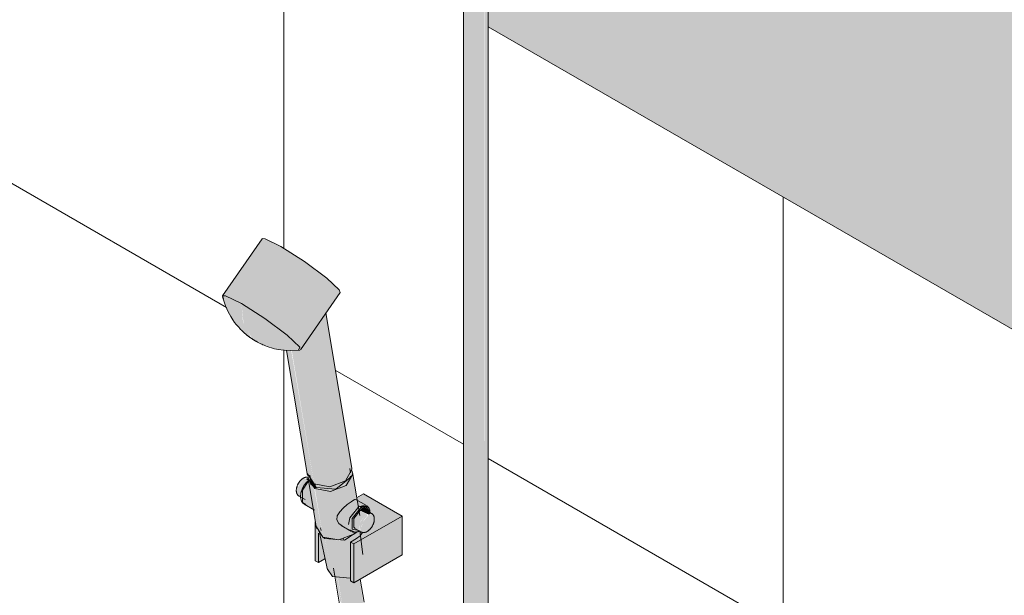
# Model space of a CAD drawing. Header units: metres. Extents: x -5.4 to 6, y -8 to 2.6.
# Tile 55 of 63: x 4.017 to 4.575, y -5.12 to -4.794. Entities that reach past the tile are written whole.
import ezdxf

# ---------------------------------------------------------------- set-up
doc = ezdxf.new("R2010")
doc.units = ezdxf.units.M
for name, color, linetype, lineweight in [('A-WALL', 7, 'Continuous', 5), ('A-WALL-PATT', 7, 'Continuous', 5), ('P-SANR-FIXT', 7, 'Continuous', 5)]:
    doc.layers.add(name, color=color, linetype=linetype, lineweight=lineweight)

# ---------------------------------------------------------------- blocks, each defined once
blk = doc.blocks.new('CHUVEIRO ELÉTRICO DE PAREDE EM PVC COM BRAÇO METÁLICO - 1967_C_Cromado CR10-2836321-ISO_BANHEIRO')
at = {"layer": 'P-SANR-FIXT', "true_color": 0xf4f4f4}
h = blk.add_hatch(color=7, dxfattribs=at)
h.paths.add_polyline_path([(5.96994, -5.5056), (5.97122, -5.50453), (5.97192, -5.50306), (5.97199, -5.50264), (5.97166, -5.41878), (5.9702, -5.41791), (5.96994, -5.41795), (5.96994, -5.50537)])
h.paths.add_polyline_path([(5.96994, -5.36109), (5.97067, -5.35855), (5.97177, -5.3562), (5.97199, -5.35341), (5.97175, -4.69583), (5.97105, -4.69681), (5.96994, -4.69764), (5.96994, -5.36081)])
h = blk.add_hatch(color=7, dxfattribs=at)
h.paths.add_polyline_path([(5.96499, -5.50679), (5.96849, -5.50625), (5.96994, -5.5056), (5.96963, -5.40969), (5.96918, -5.40446), (5.95799, -5.40971), (5.95823, -5.50379), (5.95892, -5.50477), (5.96004, -5.5056), (5.96318, -5.50665)])
h.paths.add_polyline_path([(5.96499, -5.37638), (5.96701, -5.37626), (5.96895, -5.37493), (5.9695, -5.37223), (5.96994, -5.35084), (5.9696, -4.69883), (5.96828, -4.69977), (5.96617, -4.70067), (5.9625, -4.70101), (5.95945, -4.7001), (5.95799, -4.69923), (5.95823, -5.37339), (5.95892, -5.37413), (5.96318, -5.37607), (5.96469, -5.37633)])
for points in [[(5.83226, -4.95497), (5.85466, -4.92256), (5.84935, -4.91971), (5.84568, -4.9182), (5.844, -4.9182), (5.82162, -4.9506), (5.82329, -4.95061), (5.82696, -4.95212)], [(5.86576, -4.98115), (5.88815, -4.94874), (5.88766, -4.94726), (5.88506, -4.94442), (5.8763, -4.93716), (5.86799, -4.93108), (5.85466, -4.92256), (5.83226, -4.95497), (5.8456, -4.96349), (5.85824, -4.97296), (5.8638, -4.97807), (5.86527, -4.97967)], [(5.83784, -4.97433), (5.83318, -4.96567), (5.83226, -4.95497), (5.82517, -4.95138), (5.82245, -4.95061), (5.82162, -4.95061), (5.82468, -4.95928), (5.82805, -4.96504), (5.83356, -4.97119), (5.83626, -4.97331)], [(5.85788, -4.98154), (5.86573, -4.98107), (5.86527, -4.97967), (5.86267, -4.97684), (5.85482, -4.97028), (5.8456, -4.96349), (5.83226, -4.95497), (5.83356, -4.96685), (5.83837, -4.97467), (5.84478, -4.97837), (5.85233, -4.9807), (5.85623, -4.98129)], [(5.88237, -5.05882), (5.88719, -5.05771), (5.89126, -5.05546), (5.89396, -5.05242), (5.89488, -5.04906), (5.88007, -4.96043), (5.86576, -4.98115), (5.86077, -4.98154), (5.87347, -5.05719), (5.87754, -5.05864)], [(5.87343, -5.05718), (5.86046, -4.98141), (5.85796, -4.98155), (5.87019, -5.05313), (5.87067, -5.05467)], [(5.88741, -5.08889), (5.89324, -5.08721), (5.89697, -5.08476), (5.89691, -5.08432), (5.89461, -5.08376), (5.88735, -5.07955), (5.88629, -5.0775), (5.88659, -5.07522), (5.88798, -5.07302), (5.89225, -5.06888), (5.8963, -5.06602), (5.89762, -5.06586), (5.89509, -5.05242), (5.89396, -5.05547), (5.89126, -5.05826), (5.88659, -5.06051), (5.8822, -5.06137), (5.87709, -5.06089), (5.87386, -5.05975), (5.87847, -5.08724), (5.88258, -5.0887), (5.887, -5.08887)], [(5.8828, -5.06139), (5.88855, -5.05976), (5.89212, -5.05754), (5.89443, -5.05485), (5.89531, -5.05162), (5.89469, -5.04977), (5.89304, -5.05471), (5.8905, -5.05771), (5.88499, -5.06011), (5.87941, -5.06048), (5.87442, -5.05931), (5.87408, -5.05983), (5.87847, -5.06122), (5.88258, -5.06138)], [(5.87984, -5.06061), (5.88659, -5.05963), (5.89126, -5.05701), (5.89376, -5.05378), (5.8936, -5.05282), (5.89056, -5.05584), (5.88719, -5.05771), (5.88182, -5.0588), (5.87676, -5.05836), (5.87446, -5.05771), (5.87469, -5.0591), (5.87873, -5.06029)], [(5.86603, -5.06447), (5.86638, -5.06158), (5.86968, -5.05585), (5.8701, -5.05521), (5.86789, -5.05393), (5.8642, -5.05899), (5.8642, -5.06342), (5.86602, -5.06447)], [(5.87312, -5.07156), (5.87037, -5.05576), (5.86888, -5.05718), (5.86667, -5.0615), (5.86602, -5.06467), (5.86682, -5.06766), (5.87283, -5.07138)], [(5.87031, -5.05532), (5.87032, -5.05531), (5.87006, -5.05412), (5.86854, -5.0543), (5.8703, -5.05532)], [(5.87012, -5.05413), (5.86967, -5.05374), (5.86967, -5.05409), (5.8701, -5.05406)], [(5.87386, -5.05975), (5.87469, -5.0591), (5.87051, -5.05416), (5.87014, -5.05393), (5.8703, -5.05467), (5.87134, -5.05745), (5.87382, -5.05971)], [(5.87847, -5.08724), (5.87347, -5.05939), (5.87097, -5.05683), (5.87046, -5.05613), (5.8757, -5.08473), (5.87709, -5.08599)], [(5.87469, -5.0591), (5.87426, -5.05748), (5.87283, -5.05664), (5.87268, -5.05696), (5.87443, -5.05882)], [(5.89588, -5.09117), (5.92327, -5.07536), (5.90148, -5.06278), (5.89749, -5.06508), (5.89794, -5.06649), (5.90412, -5.07039), (5.90367, -5.07024), (5.90495, -5.0722), (5.90495, -5.07353), (5.90669, -5.07467), (5.90731, -5.07563), (5.90697, -5.07952), (5.9058, -5.08191), (5.90356, -5.08394), (5.90082, -5.08472), (5.89915, -5.08679), (5.89569, -5.08907), (5.89396, -5.09007)], [(5.89475, -5.08384), (5.89359, -5.08275), (5.8929, -5.08019), (5.89401, -5.07574), (5.8963, -5.07212), (5.89885, -5.0698), (5.89436, -5.06721), (5.88983, -5.07105), (5.88728, -5.07413), (5.88652, -5.07574), (5.88629, -5.0775), (5.88798, -5.07999), (5.89183, -5.08228), (5.89399, -5.08343)], [(5.89723, -5.08435), (5.89849, -5.08358), (5.89654, -5.08369), (5.8949, -5.08245), (5.89441, -5.07955), (5.8954, -5.07601), (5.89757, -5.0728), (5.89945, -5.07069), (5.89885, -5.06986), (5.89541, -5.07331), (5.89363, -5.07662), (5.8929, -5.08019), (5.89399, -5.08336), (5.89596, -5.08422), (5.89697, -5.08432)], [(5.89889, -5.06982), (5.90219, -5.06919), (5.89885, -5.06705), (5.89684, -5.06607), (5.89613, -5.06612), (5.89436, -5.06721), (5.89885, -5.0698)], [(5.89932, -5.08369), (5.89918, -5.0827), (5.89955, -5.0785), (5.90301, -5.0742), (5.89936, -5.07246), (5.89588, -5.07691), (5.89588, -5.0817), (5.89926, -5.08366)], [(5.89588, -5.11322), (5.92327, -5.0974), (5.92327, -5.07536), (5.89588, -5.09117)], [(5.9012, -5.08456), (5.90338, -5.08365), (5.90107, -5.08359), (5.90029, -5.08112), (5.90161, -5.07764), (5.90364, -5.07517), (5.90301, -5.0742), (5.89932, -5.07916), (5.89962, -5.08391), (5.90097, -5.0845), (5.9012, -5.08456)], [(5.90463, -5.07334), (5.90371, -5.0712), (5.90207, -5.07036), (5.89956, -5.07122), (5.89956, -5.07221), (5.90371, -5.07281), (5.90412, -5.07305)], [(5.90465, -5.07435), (5.9057, -5.07396), (5.90301, -5.07252), (5.90013, -5.07254), (5.90371, -5.07426), (5.90407, -5.0743)], [(5.9012, -5.08387), (5.90371, -5.08351), (5.90371, -5.07542), (5.90099, -5.07878), (5.90037, -5.08203), (5.90107, -5.08359)], [(5.90371, -5.08362), (5.90622, -5.08097), (5.90726, -5.07747), (5.90622, -5.07517), (5.90371, -5.07542), (5.90371, -5.08351)], [(5.876, -5.10174), (5.8757, -5.08473), (5.87471, -5.08155), (5.87408, -5.07956), (5.87408, -5.10064)], [(5.876, -5.10174), (5.87957, -5.09968), (5.87949, -5.09856), (5.87656, -5.08551), (5.876, -5.08503), (5.876, -5.09117)], [(5.88395, -5.10959), (5.87947, -5.08797), (5.87797, -5.08679), (5.8768, -5.08599), (5.88124, -5.10673)], [(5.88856, -5.11096), (5.89396, -5.11045), (5.89396, -5.09007), (5.89958, -5.08644), (5.89918, -5.08371), (5.89704, -5.08476), (5.89528, -5.0867), (5.8906, -5.08899), (5.88469, -5.08957), (5.87955, -5.08806), (5.88395, -5.10959)], [(5.88469, -5.08957), (5.89129, -5.08866), (5.89606, -5.08602), (5.89588, -5.08575), (5.89099, -5.08806), (5.88629, -5.08884), (5.88208, -5.08852), (5.87966, -5.08797), (5.87957, -5.08806), (5.88395, -5.08935)], [(5.87955, -5.08806), (5.87955, -5.08763), (5.87895, -5.08742), (5.87947, -5.08797)], [(5.89588, -5.11322), (5.89588, -5.09117), (5.89396, -5.09007), (5.89396, -5.11211)], [(5.88958, -5.12681), (5.88958, -5.12681), (5.88665, -5.1104), (5.88567, -5.1101), (5.88816, -5.12331), (5.88942, -5.12616)], [(5.89638, -5.12782), (5.89638, -5.1272), (5.9013, -5.12436), (5.9013, -5.12426), (5.89913, -5.11134), (5.89588, -5.11322), (5.89396, -5.11211), (5.89387, -5.11049), (5.88856, -5.11096), (5.88685, -5.11049), (5.88964, -5.12681), (5.88995, -5.1263), (5.89616, -5.12735), (5.89635, -5.12771)]]:
    blk.add_hatch(color=7, dxfattribs=at).paths.add_polyline_path(points)
h = blk.add_hatch(color=7, dxfattribs=at)
h.paths.add_polyline_path([(5.8642, -5.05851), (5.86789, -5.05393), (5.86734, -5.05393), (5.86503, -5.05627), (5.86434, -5.05813)])
h.paths.add_polyline_path([(5.8642, -5.06342), (5.86405, -5.05882), (5.8635, -5.0605), (5.86355, -5.06224)])
h = blk.add_hatch(color=7, dxfattribs=at)
h.paths.add_polyline_path([(5.86682, -5.06075), (5.86967, -5.05637), (5.87033, -5.05533), (5.8701, -5.0555), (5.86863, -5.05718), (5.86756, -5.05882), (5.86692, -5.0605)])
h.paths.add_polyline_path([(5.86602, -5.06467), (5.86638, -5.06158), (5.86613, -5.06204), (5.86603, -5.06447)])
h.paths.add_polyline_path([(5.86682, -5.06766), (5.86597, -5.06541), (5.86602, -5.06591), (5.86659, -5.06715)])
h = blk.add_hatch(color=7, dxfattribs=at)
h.paths.add_polyline_path([(5.90495, -5.0722), (5.90286, -5.06954), (5.90148, -5.06921), (5.89965, -5.06967), (5.89889, -5.06982), (5.89992, -5.07094), (5.90219, -5.07033), (5.90407, -5.07136), (5.90483, -5.07205)])
h.paths.add_polyline_path([(5.90487, -5.07348), (5.90483, -5.07209), (5.90421, -5.07176), (5.90483, -5.07346)])
h = blk.add_hatch(color=7, dxfattribs=at)
h.paths.add_polyline_path([(5.89692, -5.08391), (5.89849, -5.08322), (5.89588, -5.0817), (5.89613, -5.07647), (5.89956, -5.07221), (5.89932, -5.07124), (5.89692, -5.07337), (5.8949, -5.07718), (5.89437, -5.08048), (5.89537, -5.08302), (5.89692, -5.08391)])
h.paths.add_polyline_path([(5.89949, -5.08323), (5.89946, -5.08296), (5.89948, -5.08321)])
h = blk.add_hatch(color=7, dxfattribs=at)
h.paths.add_polyline_path([(5.90622, -5.08097), (5.90728, -5.07892), (5.90712, -5.07794), (5.90665, -5.07952)])
h.paths.add_polyline_path([(5.90371, -5.08362), (5.90596, -5.08157), (5.90565, -5.08157), (5.90387, -5.08345)])
h.paths.add_polyline_path([(5.90726, -5.07747), (5.90701, -5.07517), (5.90619, -5.07424), (5.90332, -5.07453), (5.90433, -5.07536), (5.9063, -5.07536), (5.90702, -5.07695)])
h = blk.add_hatch(color=7, dxfattribs=at)
h.paths.add_polyline_path([(5.87957, -5.09968), (5.87971, -5.09962), (5.87957, -5.09894)])
h.paths.add_polyline_path([(5.89958, -5.08644), (5.9007, -5.08444), (5.89944, -5.08378), (5.89926, -5.08399), (5.89956, -5.08625)])
h.paths.add_polyline_path([(5.89319, -5.08127), (5.89312, -5.08098), (5.89313, -5.08104)])
at = {"layer": 'P-SANR-FIXT'}
for p, q in [((5.95799, -4.69479), (5.95799, -5.38049)), ((5.97199, -5.38508), (5.97199, -4.69479)), ((5.84399, -4.91821), (5.8216, -4.95062)), ((5.82211, -4.95209), (5.8216, -4.95062)), ((5.86577, -4.98113), (5.88816, -4.94872)), ((5.8948, -5.04818), (5.88008, -4.96028)), ((5.85789, -4.98154), (5.86975, -5.05237)), ((5.86967, -5.05149), (5.87343, -5.05718)), ((5.87093, -5.05218), (5.87136, -5.05474)), ((5.89406, -5.05094), (5.89363, -5.04837)), ((5.89931, -5.07509), (5.89523, -5.05074)), ((5.87018, -5.05494), (5.87479, -5.08243)), ((5.87164, -5.05499), (5.87469, -5.0591)), ((5.86488, -5.06404), (5.86833, -5.06604)), ((5.86667, -5.06068), (5.86656, -5.06104)), ((5.86713, -5.05961), (5.86696, -5.05997)), ((5.90148, -5.06278), (5.89749, -5.06508)), ((5.92327, -5.07536), (5.90148, -5.06278)), ((5.86777, -5.06854), (5.87366, -5.07194)), ((5.90312, -5.06941), (5.89716, -5.06597)), ((5.90407, -5.07029), (5.89889, -5.06982)), ((5.89588, -5.09117), (5.92327, -5.07536)), ((5.89956, -5.07221), (5.90324, -5.07254)), ((5.90601, -5.0739), (5.90257, -5.07191)), ((5.92327, -5.07536), (5.92327, -5.0974)), ((5.87408, -5.10064), (5.87408, -5.07859)), ((5.88877, -5.08066), (5.89466, -5.08406)), ((5.87471, -5.08155), (5.87847, -5.08724)), ((5.876, -5.085), (5.876, -5.10174)), ((5.87626, -5.08393), (5.88094, -5.10582)), ((5.87713, -5.08204), (5.87737, -5.08351)), ((5.89371, -5.08318), (5.89648, -5.08445)), ((5.89655, -5.08233), (5.9, -5.08432)), ((5.90099, -5.09706), (5.89937, -5.08369)), ((5.87873, -5.08752), (5.87955, -5.08806)), ((5.8899, -5.08836), (5.89029, -5.08826)), ((5.89753, -5.08801), (5.89396, -5.09007)), ((5.89396, -5.09007), (5.89588, -5.09117)), ((5.89396, -5.09007), (5.89396, -5.11211)), ((5.89588, -5.09117), (5.89588, -5.11322)), ((5.92327, -5.0974), (5.89588, -5.11322)), ((5.876, -5.10174), (5.87408, -5.10064)), ((5.87957, -5.09968), (5.876, -5.10174)), ((5.88103, -5.10542), (5.88395, -5.10959)), ((5.88434, -5.10495), (5.88792, -5.12636)), ((5.88395, -5.10959), (5.89387, -5.11049)), ((5.89588, -5.11322), (5.89396, -5.11211)), ((5.90173, -5.12405), (5.89956, -5.11109))]:
    blk.add_line(p, q, dxfattribs=at)
for points in [[(5.85466, -4.92256, 0), (5.84568, -4.9182, 0), (5.84401, -4.91819, 0)], [(5.88815, -4.94874, 0), (5.88766, -4.94726, 0), (5.8806, -4.94052, 0), (5.86799, -4.93108, 0), (5.85466, -4.92256, 0)], [(5.82156, -4.95106, 0), (5.82317, -4.95619, 0), (5.82476, -4.95974, 0), (5.82617, -4.96228, 0), (5.82738, -4.96417, 0), (5.82841, -4.96561, 0), (5.8293, -4.96674, 0), (5.83005, -4.96766, 0), (5.83072, -4.96841, 0), (5.8313, -4.96904, 0), (5.83181, -4.96958, 0), (5.83227, -4.97004, 0), (5.83268, -4.97044, 0), (5.83305, -4.9708, 0), (5.83339, -4.97111, 0), (5.83371, -4.9714, 0), (5.834, -4.97166, 0), (5.83427, -4.97189, 0), (5.83452, -4.97211, 0), (5.83476, -4.97231, 0), (5.83498, -4.97249, 0), (5.83519, -4.97267, 0), (5.8354, -4.97283, 0), (5.83559, -4.97299, 0), (5.83578, -4.97313, 0), (5.83595, -4.97327, 0), (5.83613, -4.9734, 0), (5.8363, -4.97353, 0), (5.83646, -4.97366, 0), (5.83662, -4.97377, 0), (5.83678, -4.97389, 0), (5.83693, -4.974, 0), (5.83708, -4.97411, 0), (5.83723, -4.97422, 0), (5.83738, -4.97433, 0), (5.83753, -4.97443, 0), (5.83768, -4.97454, 0), (5.83783, -4.97464, 0), (5.83798, -4.97474, 0), (5.83813, -4.97484, 0), (5.83829, -4.97495, 0), (5.83845, -4.97505, 0), (5.8386, -4.97515, 0), (5.83877, -4.97526, 0), (5.83893, -4.97537, 0), (5.83911, -4.97548, 0), (5.83928, -4.97559, 0), (5.83947, -4.9757, 0), (5.83966, -4.97582, 0), (5.83986, -4.97594, 0), (5.84007, -4.97607, 0), (5.84029, -4.9762, 0), (5.84043, -4.97628, 0)], [(5.82162, -4.9506, 0), (5.82329, -4.95061, 0), (5.83226, -4.95497, 0)], [(5.83226, -4.95497, 0), (5.8456, -4.96349, 0), (5.85821, -4.97293, 0), (5.86527, -4.97967, 0), (5.86466, -4.98128, 0)], [(5.86537, -4.98133, 0), (5.86001, -4.98163, 0), (5.85612, -4.9814, 0), (5.85324, -4.98098, 0), (5.85105, -4.98052, 0), (5.84934, -4.98007, 0), (5.84797, -4.97964, 0), (5.84684, -4.97926, 0), (5.84591, -4.97891, 0), (5.84511, -4.97859, 0), (5.84443, -4.9783, 0), (5.84384, -4.97803, 0), (5.84331, -4.97779, 0), (5.84285, -4.97756, 0), (5.84243, -4.97736, 0), (5.84205, -4.97716, 0), (5.84171, -4.97698, 0), (5.84139, -4.97681, 0), (5.8411, -4.97665, 0), (5.84083, -4.9765, 0), (5.84058, -4.97636, 0), (5.84043, -4.97628, 0)], [(5.87021, -5.05335, 0), (5.87003, -5.05331, 0), (5.86985, -5.05328, 0), (5.86967, -5.05327, 0), (5.86948, -5.05326, 0), (5.8693, -5.05326, 0), (5.86911, -5.05328, 0), (5.86893, -5.0533, 0), (5.86875, -5.05334, 0), (5.86857, -5.05338, 0), (5.86838, -5.05343, 0), (5.8682, -5.05349, 0), (5.86803, -5.05356, 0), (5.86785, -5.05364, 0), (5.86767, -5.05372, 0), (5.8675, -5.05381, 0), (5.86739, -5.05388, 0)], [(5.87386, -5.05975, 0), (5.8701, -5.05406, 0), (5.87013, -5.05342, 0)], [(5.87343, -5.05718, 0), (5.88237, -5.05882, 0), (5.89126, -5.05546, 0), (5.89488, -5.04906, 0), (5.89481, -5.04826, 0)], [(5.89488, -5.0495, 0), (5.89531, -5.05162, 0), (5.89169, -5.05803, 0), (5.8828, -5.06139, 0), (5.87386, -5.05975, 0)], [(5.87469, -5.0591, 0), (5.88575, -5.06004, 0), (5.89376, -5.05378, 0), (5.89402, -5.0527, 0)], [(5.86488, -5.06404, 0), (5.86472, -5.06395, 0), (5.86457, -5.06384, 0), (5.86443, -5.06372, 0), (5.8643, -5.06359, 0), (5.86417, -5.06346, 0), (5.86406, -5.06331, 0), (5.86395, -5.06316, 0), (5.86386, -5.06301, 0), (5.86377, -5.06284, 0), (5.86369, -5.06268, 0), (5.86362, -5.06251, 0), (5.86356, -5.06233, 0), (5.8635, -5.06215, 0), (5.86346, -5.06197, 0), (5.86342, -5.06178, 0), (5.86339, -5.06159, 0), (5.86337, -5.0614, 0), (5.86335, -5.06121, 0), (5.86334, -5.06101, 0), (5.86334, -5.06081, 0), (5.86335, -5.06061, 0), (5.86336, -5.06041, 0), (5.86338, -5.06021, 0), (5.86341, -5.06, 0), (5.86344, -5.0598, 0), (5.86348, -5.05959, 0), (5.86352, -5.05939, 0), (5.86357, -5.05918, 0), (5.86363, -5.05897, 0), (5.86369, -5.05876, 0), (5.86376, -5.05856, 0), (5.86383, -5.05835, 0), (5.86391, -5.05815, 0), (5.86399, -5.05794, 0), (5.86408, -5.05774, 0), (5.86418, -5.05754, 0), (5.86427, -5.05734, 0), (5.86438, -5.05714, 0), (5.86449, -5.05694, 0), (5.8646, -5.05675, 0), (5.86472, -5.05656, 0), (5.86484, -5.05637, 0), (5.86496, -5.05619, 0), (5.86509, -5.05601, 0), (5.86523, -5.05583, 0), (5.86536, -5.05566, 0), (5.8655, -5.05549, 0), (5.86565, -5.05532, 0), (5.86579, -5.05516, 0), (5.86594, -5.05501, 0), (5.8661, -5.05486, 0), (5.86625, -5.05471, 0), (5.86641, -5.05458, 0), (5.86657, -5.05444, 0), (5.86673, -5.05431, 0), (5.8669, -5.05419, 0), (5.86707, -5.05408, 0), (5.86724, -5.05397, 0), (5.86739, -5.05388, 0)], [(5.8675, -5.06836, 0), (5.86731, -5.06821, 0), (5.86713, -5.06805, 0), (5.86696, -5.06787, 0), (5.8668, -5.06768, 0), (5.86666, -5.06749, 0), (5.86652, -5.06728, 0), (5.8664, -5.06706, 0), (5.86629, -5.06684, 0), (5.86619, -5.06661, 0), (5.8661, -5.06637, 0), (5.86602, -5.06613, 0), (5.86596, -5.06588, 0), (5.8659, -5.06562, 0), (5.86586, -5.06536, 0), (5.86582, -5.06509, 0), (5.8658, -5.06483, 0), (5.86579, -5.06455, 0), (5.86578, -5.06428, 0), (5.86579, -5.06399, 0), (5.8658, -5.06371, 0), (5.86582, -5.06343, 0), (5.86586, -5.06314, 0), (5.8659, -5.06285, 0), (5.86595, -5.06255, 0), (5.86601, -5.06226, 0), (5.86608, -5.06196, 0), (5.86616, -5.06167, 0), (5.86624, -5.06137, 0), (5.86634, -5.06108, 0), (5.86644, -5.06078, 0), (5.86655, -5.06049, 0), (5.86667, -5.06019, 0), (5.86679, -5.0599, 0), (5.86692, -5.05961, 0), (5.86706, -5.05932, 0), (5.86721, -5.05904, 0), (5.86736, -5.05876, 0), (5.86752, -5.05848, 0), (5.86769, -5.0582, 0), (5.86786, -5.05793, 0), (5.86804, -5.05767, 0), (5.86822, -5.05741, 0), (5.86841, -5.05715, 0), (5.86861, -5.0569, 0), (5.86881, -5.05666, 0), (5.86901, -5.05642, 0), (5.86922, -5.05619, 0), (5.86943, -5.05597, 0), (5.86965, -5.05575, 0), (5.86987, -5.05554, 0), (5.87009, -5.05534, 0), (5.87032, -5.05515, 0)], [(5.8687, -5.06888, 0), (5.86682, -5.06766, 0), (5.86682, -5.06075, 0), (5.87002, -5.05584, 0)], [(5.88938, -5.08098, 0), (5.88735, -5.07955, 0), (5.88629, -5.0775, 0), (5.88659, -5.07522, 0), (5.88798, -5.07302, 0), (5.88998, -5.07089, 0), (5.89225, -5.06888, 0), (5.89436, -5.06721, 0)], [(5.89889, -5.06982, 0), (5.89371, -5.07627, 0), (5.8929, -5.08019, 0)], [(5.89436, -5.06721, 0), (5.8963, -5.06602, 0), (5.89736, -5.06612, 0)], [(5.90339, -5.06958, 0), (5.90358, -5.06974, 0), (5.90376, -5.0699, 0), (5.90393, -5.07008, 0), (5.90409, -5.07027, 0), (5.90424, -5.07046, 0), (5.90437, -5.07067, 0), (5.90449, -5.07089, 0), (5.9046, -5.07111, 0), (5.9047, -5.07134, 0), (5.90479, -5.07158, 0), (5.90487, -5.07182, 0), (5.90494, -5.07207, 0), (5.90499, -5.07233, 0), (5.90504, -5.07259, 0), (5.90507, -5.07285, 0), (5.90509, -5.07312, 0), (5.90511, -5.0734, 0), (5.90511, -5.07367, 0), (5.90511, -5.07395, 0)], [(5.89879, -5.08359, 0), (5.89499, -5.0828, 0), (5.89499, -5.07671, 0), (5.89956, -5.07103, 0)], [(5.89645, -5.08221, 0), (5.89588, -5.0817, 0), (5.89588, -5.07679, 0), (5.89956, -5.07221, 0)], [(5.89956, -5.07103, 0), (5.90412, -5.07144, 0), (5.90477, -5.07323, 0)], [(5.90601, -5.0739, 0), (5.90617, -5.074, 0), (5.90632, -5.07411, 0), (5.90646, -5.07423, 0), (5.9066, -5.07436, 0), (5.90672, -5.07449, 0), (5.90684, -5.07464, 0), (5.90694, -5.07479, 0), (5.90704, -5.07494, 0), (5.90713, -5.0751, 0), (5.90721, -5.07527, 0), (5.90728, -5.07544, 0), (5.90734, -5.07562, 0), (5.90739, -5.0758, 0), (5.90744, -5.07598, 0), (5.90747, -5.07617, 0), (5.9075, -5.07636, 0), (5.90753, -5.07655, 0), (5.90754, -5.07674, 0), (5.90755, -5.07694, 0), (5.90755, -5.07714, 0), (5.90754, -5.07734, 0), (5.90753, -5.07754, 0), (5.90751, -5.07774, 0), (5.90749, -5.07794, 0), (5.90745, -5.07815, 0), (5.90742, -5.07836, 0), (5.90737, -5.07856, 0), (5.90732, -5.07877, 0), (5.90727, -5.07898, 0), (5.9072, -5.07918, 0), (5.90714, -5.07939, 0), (5.90706, -5.0796, 0), (5.90699, -5.0798, 0), (5.9069, -5.08001, 0), (5.90681, -5.08021, 0), (5.90672, -5.08041, 0), (5.90662, -5.08061, 0), (5.90652, -5.08081, 0), (5.90641, -5.08101, 0), (5.90629, -5.0812, 0), (5.90618, -5.08139, 0), (5.90606, -5.08158, 0), (5.90593, -5.08176, 0), (5.9058, -5.08194, 0), (5.90567, -5.08212, 0), (5.90553, -5.08229, 0), (5.90539, -5.08246, 0), (5.90525, -5.08263, 0), (5.9051, -5.08279, 0), (5.90495, -5.08294, 0), (5.9048, -5.08309, 0), (5.90464, -5.08323, 0), (5.90448, -5.08337, 0), (5.90432, -5.08351, 0), (5.90416, -5.08363, 0), (5.90399, -5.08376, 0), (5.90383, -5.08387, 0), (5.90366, -5.08398, 0), (5.9035, -5.08407, 0)], [(5.87847, -5.08724, 0), (5.88741, -5.08889, 0), (5.89629, -5.08552, 0), (5.89749, -5.0844, 0)], [(5.87955, -5.08806, 0), (5.8906, -5.08899, 0), (5.89775, -5.08436, 0)], [(5.89495, -5.08421, 0), (5.89518, -5.0843, 0), (5.89541, -5.08437, 0), (5.89565, -5.08443, 0), (5.89589, -5.08447, 0), (5.89613, -5.0845, 0), (5.89638, -5.08451, 0), (5.89663, -5.08451, 0), (5.89688, -5.0845, 0), (5.89713, -5.08447, 0), (5.89738, -5.08443, 0), (5.89763, -5.08437, 0), (5.89788, -5.0843, 0), (5.89812, -5.08422, 0), (5.89837, -5.08413, 0), (5.89862, -5.08403, 0), (5.89886, -5.08391, 0), (5.89911, -5.08379, 0)], [(5.90082, -5.08472, 0), (5.89955, -5.08649, 0), (5.89753, -5.08801, 0)], [(5.9, -5.08432, 0), (5.90016, -5.08441, 0), (5.90033, -5.08448, 0), (5.9005, -5.08455, 0), (5.90068, -5.0846, 0), (5.90086, -5.08464, 0), (5.90104, -5.08467, 0), (5.90123, -5.08468, 0), (5.90141, -5.08469, 0), (5.9016, -5.08468, 0), (5.90178, -5.08467, 0), (5.90196, -5.08464, 0), (5.90215, -5.08461, 0), (5.90233, -5.08457, 0), (5.90251, -5.08451, 0), (5.90269, -5.08445, 0), (5.90287, -5.08439, 0), (5.90304, -5.08431, 0), (5.90322, -5.08423, 0), (5.90339, -5.08413, 0), (5.9035, -5.08407, 0)]]:
    blk.add_polyline3d(points, dxfattribs=at)

msp = doc.modelspace()

# ---------------------------------------------------------------- hatches: boundary and pattern name
at = {"layer": 'A-WALL', "true_color": 0xf4eccd}
h = msp.add_hatch(color=254, dxfattribs=at)
h.paths.add_polyline_path([(5.86183, -5.71023), (5.86183, -5.11888), (3.93962, -4.00909), (3.93962, -4.60044), (4.26808, -4.79008), (4.2678, -4.69829), (4.26761, -4.69764), (4.26605, -4.68848), (4.25585, -4.6293), (4.25548, -4.62841), (4.25077, -4.6272), (4.24745, -4.62317), (4.24589, -4.6198), (4.24083, -4.61793), (4.23713, -4.61412), (4.23573, -4.60927), (4.18985, -4.6361), (4.18784, -4.63838), (4.18624, -4.64186), (4.18493, -4.64294), (4.1828, -4.64401), (4.18266, -4.64499), (4.18186, -4.64824), (4.1797, -4.65014), (4.18282, -4.65183), (4.18679, -4.65523), (4.18811, -4.65763), (4.18232, -4.68003), (4.18811, -4.68439), (4.19088, -4.68785), (4.19118, -4.69145), (4.18555, -4.71258), (4.18285, -4.71535), (4.17497, -4.7174), (4.16917, -4.71764), (4.16036, -4.71683), (4.15104, -4.71494), (4.13759, -4.70975), (4.13346, -4.70736), (4.1301, -4.70504), (4.12725, -4.70227), (4.12472, -4.6991), (4.12446, -4.69535), (4.13035, -4.67407), (4.13275, -4.67161), (4.13817, -4.66995), (4.14343, -4.66956), (4.14956, -4.64771), (4.15065, -4.64631), (4.15424, -4.64504), (4.16015, -4.64472), (4.15921, -4.64322), (4.16057, -4.63817), (4.15921, -4.63667), (4.15865, -4.63515), (4.16097, -4.6281), (4.16372, -4.62317), (4.16575, -4.62017), (4.1701, -4.61514), (4.17826, -4.60949), (4.2716, -4.55514), (4.27176, -4.54763), (4.27259, -4.54284), (4.27552, -4.53824), (4.28204, -4.53468), (4.28713, -4.53463), (4.29317, -4.53701), (4.30027, -4.54283), (4.30539, -4.5492), (4.30944, -4.5567), (4.31195, -4.5646), (4.31256, -4.57216), (4.31179, -4.57735), (4.30901, -4.58204), (4.30256, -4.58577), (4.29695, -4.58577), (4.2907, -4.58323), (4.28593, -4.58034), (4.264, -4.59338), (4.26859, -4.59798), (4.27012, -4.60293), (4.26872, -4.60886), (4.26731, -4.61101), (4.26902, -4.61583), (4.26896, -4.62002), (4.26684, -4.62414), (4.26864, -4.62799), (4.26963, -4.6288), (4.27031, -4.62992), (4.27144, -4.63638), (4.28114, -4.69276), (4.28184, -4.69374), (4.28208, -4.69583), (4.28208, -4.79816), (5.63013, -5.57646)])
h.paths.add_polyline_path([(4.25591, -4.61904), (4.25833, -4.61841), (4.25749, -4.61873), (4.25593, -4.61903)])
h.paths.add_polyline_path([(4.10003, -4.53689), (4.09687, -4.53599), (4.09512, -4.53374), (4.09478, -4.51932), (4.09247, -4.5175), (4.08908, -4.51259), (4.08767, -4.50795), (4.08764, -4.50634), (4.0751, -4.49905), (4.07404, -4.49642), (4.07513, -4.49309), (4.07751, -4.49034), (4.08025, -4.49005), (4.08187, -4.49074), (4.09512, -4.49839), (4.09525, -4.48146), (4.09696, -4.47911), (4.10103, -4.47836), (4.104, -4.47921), (4.10553, -4.48124), (4.10575, -4.48144), (4.10606, -4.4863), (4.10782, -4.4845), (4.10994, -4.48302), (4.1086, -4.47639), (4.10884, -4.46736), (4.11121, -4.45994), (4.11475, -4.45572), (4.11871, -4.45242), (4.13175, -4.44332), (4.13761, -4.44152), (4.14443, -4.44219), (4.15175, -4.44531), (4.15907, -4.45064), (4.16589, -4.45785), (4.17175, -4.46642), (4.17625, -4.47578), (4.17907, -4.48529), (4.18004, -4.4943), (4.17896, -4.50243), (4.17625, -4.50844), (4.17175, -4.51261), (4.15239, -4.52133), (4.15021, -4.5218), (4.14175, -4.52119), (4.13644, -4.51898), (4.13364, -4.5174), (4.12767, -4.51274), (4.12629, -4.51173), (4.1222, -4.51403), (4.12551, -4.51605), (4.12582, -4.51632), (4.1267, -4.51924), (4.12602, -4.52189), (4.12336, -4.52484), (4.12048, -4.52515), (4.11621, -4.52284), (4.10575, -4.51679), (4.10562, -4.53372), (4.10392, -4.53607), (4.10031, -4.53679)])
h.paths.add_polyline_path([(4.11346, -4.49332), (4.11286, -4.49279), (4.11329, -4.49319)])
h.paths.add_polyline_path([(4.12158, -4.47491), (4.1219, -4.47431), (4.12169, -4.47468)])
h.paths.add_polyline_path([(4.12236, -4.47436), (4.1232, -4.47336), (4.12249, -4.4742)])
h.paths.add_polyline_path([(4.10542, -4.33814), (4.07358, -4.32211), (4.04963, -4.30593), (4.04963, -4.20844), (4.05107, -4.2076), (4.10686, -4.24019), (4.10686, -4.33731)])
h.paths.add_polyline_path([(4.07889, -4.27673), (4.07828, -4.27426), (4.07806, -4.27372), (4.07595, -4.27113), (4.07548, -4.27113), (4.07591, -4.27297), (4.07728, -4.2753), (4.07878, -4.27665)])
at = {"layer": 'A-WALL-PATT', "true_color": 0x808080}
h = msp.add_hatch(dxfattribs=at)
h.set_pattern_fill('FP_14', color=8, style=0, pattern_type=2)
h.set_pattern_definition([(330, (4.4491, -6.854), (3e-06, 0.244945), []), (90, (4.4491, -6.854), (-0.28284, 0.1633), [])])
h.paths.add_polyline_path([(5.86183, -7.17992), (5.86183, -6.54305), (5.79224, -6.58323), (5.79224, -6.74783), (5.78551, -6.74627), (5.76783, -6.73606), (5.76783, -6.66169), (5.71208, -6.62951), (5.54363, -6.72676), (5.34732, -6.61365), (5.33535, -6.60745), (5.31695, -6.59589), (4.99491, -6.40996), (4.81905, -6.5115), (4.80433, -6.56937), (5.78223, -7.13396)])
h.paths.add_polyline_path([(5.76783, -6.6386), (5.76783, -6.59732), (5.73208, -6.61796)])
h.paths.add_polyline_path([(4.83007, -6.46819), (4.99701, -6.3718), (4.99691, -6.27), (4.97392, -6.28328), (4.97129, -6.3083), (4.97081, -6.30978), (4.96896, -6.31348), (4.96587, -6.31754), (4.96217, -6.32066), (4.95652, -6.32415), (4.90248, -6.355), (4.89539, -6.35714), (4.89096, -6.35798), (4.88654, -6.35829), (4.87947, -6.35841), (4.86425, -6.3672), (4.85677, -6.36323), (4.83177, -6.4615)])
h.paths.add_polyline_path([(4.17748, -5.05388), (4.17846, -5.05388), (4.17798, -5.05384)])
h.paths.add_polyline_path([(5.86183, -6.44507), (5.86183, -5.71023), (4.28208, -4.79816), (4.28208, -5.34014), (4.28827, -5.34111), (4.29809, -5.34678), (4.30732, -5.35599), (4.31485, -5.36764), (4.31975, -5.38029), (4.32146, -5.39244), (4.31975, -5.40263), (4.31484, -5.40962), (4.29479, -5.41905), (4.29046, -5.42007), (4.28296, -5.41924), (4.28208, -5.41924), (4.28184, -5.50665), (4.28127, -5.51236), (4.27622, -5.52393), (4.271, -5.52959), (4.26454, -5.5331), (4.25654, -5.53416), (4.25035, -5.53418), (4.2407, -5.5311), (4.23037, -5.52481), (4.22171, -5.51682), (4.21372, -5.50744), (4.20735, -5.49666), (4.20282, -5.4863), (4.19943, -5.47617), (4.19763, -5.46221), (4.1976, -5.12105), (4.19576, -5.1101), (4.19404, -5.10959), (4.19133, -5.10673), (4.18964, -5.09969), (4.18609, -5.10174), (4.18418, -5.10064), (4.18396, -5.07623), (4.18293, -5.07138), (4.17666, -5.06711), (4.17606, -5.06541), (4.17604, -5.06442), (4.1743, -5.06342), (4.17364, -5.06224), (4.17382, -5.05882), (4.17547, -5.05592), (4.17798, -5.05377), (4.18028, -5.05313), (4.17977, -5.05149), (4.16798, -4.98154), (4.15964, -4.97995), (4.15259, -4.97732), (4.14366, -4.97119), (4.13986, -4.96707), (4.13665, -4.96272), (4.134, -4.95718), (4.13171, -4.9506), (4.1541, -4.91819), (4.15577, -4.9182), (4.15944, -4.91971), (4.16475, -4.92256), (4.17809, -4.93108), (4.19069, -4.94052), (4.19515, -4.94442), (4.19775, -4.94726), (4.19824, -4.94874), (4.19017, -4.96043), (4.20762, -5.06506), (4.21157, -5.06278), (4.23336, -5.07536), (4.23336, -5.0974), (4.20923, -5.11134), (4.21139, -5.12226), (4.21163, -5.12411), (4.21194, -5.46423), (4.21255, -5.47194), (4.21611, -5.48289), (4.221, -5.49294), (4.22574, -5.50032), (4.23233, -5.50834), (4.24001, -5.5147), (4.24958, -5.51987), (4.25676, -5.52081), (4.26142, -5.51937), (4.26511, -5.51594), (4.267, -5.51243), (4.26808, -5.50266), (4.26791, -5.41801), (4.26713, -5.4205), (4.26519, -5.42258), (4.2638, -5.4232), (4.2628, -5.42341), (4.26054, -5.42267), (4.24732, -5.41521), (4.24717, -5.43187), (4.24637, -5.43326), (4.24316, -5.43483), (4.24102, -5.43483), (4.23808, -5.43386), (4.23655, -5.43205), (4.2362, -5.41743), (4.2345, -5.41625), (4.2309, -5.41149), (4.22956, -5.40829), (4.22883, -5.40451), (4.21624, -5.39694), (4.21561, -5.39408), (4.21742, -5.38989), (4.21856, -5.38884), (4.22034, -5.38801), (4.22248, -5.38841), (4.23639, -5.39611), (4.23667, -5.37937), (4.23764, -5.37797), (4.23938, -5.37695), (4.24161, -5.37662), (4.24542, -5.37737), (4.24704, -5.37916), (4.24733, -5.3843), (4.25065, -5.38166), (4.25128, -5.38122), (4.25012, -5.37333), (4.24997, -5.36931), (4.2509, -5.36289), (4.25206, -5.35997), (4.25534, -5.35448), (4.25691, -5.35305), (4.26127, -5.34977), (4.26808, -5.345), (4.26808, -4.79008), (3.93962, -4.60044), (3.93962, -5.80377), (4.14043, -5.92001), (4.14839, -5.9264), (4.15483, -5.93828), (4.15579, -5.94591), (4.15579, -5.95616), (4.15483, -5.9618), (4.15247, -5.96721), (4.14945, -5.97133), (4.13908, -5.97946), (3.96083, -6.08238), (4.43664, -6.3568), (4.44257, -6.35235), (4.45201, -6.34586), (4.46478, -6.33827), (4.48094, -6.33004), (4.49034, -6.32593), (4.50542, -6.32006), (4.52125, -6.31484), (4.60164, -6.29225), (4.65723, -6.27676), (4.68181, -6.26882), (4.68922, -6.26614), (4.66859, -6.25423), (4.66859, -6.2379), (4.67514, -6.23412), (4.66823, -6.17441), (4.66287, -6.11588), (4.6572, -6.03045), (4.65597, -6.00521), (4.65433, -5.96747), (4.65304, -5.96322), (4.65266, -5.96058), (4.65293, -5.95614), (4.65507, -5.94868), (4.65791, -5.94341), (4.66115, -5.93923), (4.66823, -5.93364), (4.67319, -5.93069), (4.68823, -5.92189), (4.70996, -5.90981), (4.73253, -5.89744), (4.73467, -5.89698), (4.74226, -5.8959), (4.74492, -5.89618), (4.74983, -5.89666), (4.5541, -5.78327), (4.54742, -5.77824), (4.53979, -5.7686), (4.53826, -5.76577), (4.53586, -5.75873), (4.5348, -5.75102), (4.53594, -5.74329), (4.53935, -5.73438), (4.54749, -5.72442), (4.55545, -5.71848), (4.55386, -5.70955), (4.55378, -5.70759), (4.55393, -5.70247), (4.55608, -5.69474), (4.55873, -5.69089), (4.56187, -5.68796), (4.56565, -5.68538), (4.568, -5.6842), (4.57407, -5.68182), (4.58319, -5.68326), (4.59289, -5.68886), (4.60231, -5.69841), (4.60965, -5.71), (4.61439, -5.72271), (4.61583, -5.73476), (4.61397, -5.74444), (4.60875, -5.75126), (4.59955, -5.75584), (4.59585, -5.75686), (4.58969, -5.75672), (4.58443, -5.75494), (4.57998, -5.75277), (4.57338, -5.74775), (4.57169, -5.7461), (4.56815, -5.74917), (4.56698, -5.75168), (4.56905, -5.75443), (4.57478, -5.75864), (5.00106, -6.00441), (5.01105, -6.00809), (5.0184, -6.00934), (5.02846, -6.0098), (5.03756, -6.00882), (5.04569, -6.00698), (5.0517, -6.00441), (5.05025, -5.99614), (5.05017, -5.99418), (5.05032, -5.98906), (5.05247, -5.98133), (5.05512, -5.97749), (5.05826, -5.97455), (5.06204, -5.97197), (5.06439, -5.97079), (5.07046, -5.96841), (5.07958, -5.96985), (5.08981, -5.97598), (5.09869, -5.985), (5.10604, -5.99659), (5.11078, -6.0093), (5.11222, -6.02135), (5.11036, -6.03103), (5.10514, -6.03785), (5.09594, -6.04243), (5.09224, -6.04345), (5.0863, -6.04337), (5.08082, -6.04153), (5.07637, -6.03936), (5.06972, -6.0343), (5.06773, -6.03235), (5.05963, -6.036), (5.05161, -6.03857), (5.04191, -6.04074), (5.02877, -6.04184), (5.01814, -6.04146), (5.00752, -6.03999), (4.99629, -6.03718), (4.9827, -6.03148), (4.98597, -6.03571), (4.98776, -6.03845), (4.98918, -6.04222), (4.99067, -6.05032), (4.98837, -6.05913), (4.98297, -6.1633), (4.97781, -6.24408), (5.10009, -6.17348), (5.09911, -6.17047), (5.09887, -6.16642), (5.09921, -6.16295), (5.10119, -6.15677), (5.10361, -6.152), (5.10589, -6.1486), (5.10867, -6.14537), (5.12155, -6.13793), (5.12142, -6.12946), (5.12055, -6.12854), (5.11923, -6.12661), (5.11822, -6.12451), (5.11758, -6.12237), (5.11736, -6.12034), (5.11758, -6.11856), (5.11859, -6.11681), (5.12055, -6.11546), (5.12155, -6.11488), (5.12155, -6.10218), (5.12402, -6.10075), (5.18751, -6.1374), (5.18751, -6.26414), (5.28312, -6.20894), (5.28312, -6.12729), (5.29727, -6.11912), (5.8482, -6.43721)])
h.paths.add_polyline_path([(5.02861, -6.35356), (5.12084, -6.30031), (5.12055, -6.3), (5.11923, -6.29808), (5.11807, -6.29547), (5.11739, -6.29205), (5.11736, -6.2918), (5.11797, -6.28916), (5.11822, -6.28862), (5.12055, -6.28692), (5.12155, -6.28634), (5.12155, -6.19804), (5.02861, -6.2517), (5.02861, -6.3466)])
h.paths.add_polyline_path([(5.36744, -6.11704), (5.36252, -6.11539), (5.35721, -6.11278), (5.35219, -6.10902), (5.34921, -6.10651), (5.34657, -6.10754), (5.33374, -6.10991), (5.32879, -6.10981), (5.32006, -6.10816), (5.31249, -6.10472), (5.30632, -6.09979), (5.30021, -6.0921), (5.29817, -6.08794), (5.2942, -6.0766), (5.29308, -6.06464), (5.29321, -5.82877), (5.2945, -5.81535), (5.29777, -5.80293), (5.30124, -5.79358), (5.3078, -5.78079), (5.31616, -5.76867), (5.32335, -5.76019), (5.3313, -5.75264), (5.33384, -5.7507), (5.33237, -5.74293), (5.33285, -5.73383), (5.33509, -5.72645), (5.33883, -5.72161), (5.34509, -5.71647), (5.34841, -5.71423), (5.35383, -5.71256), (5.36066, -5.71323), (5.36798, -5.71635), (5.3762, -5.72264), (5.38212, -5.72889), (5.38798, -5.73746), (5.39247, -5.74682), (5.3953, -5.75633), (5.39626, -5.76534), (5.3953, -5.77323), (5.39247, -5.77948), (5.38798, -5.78365), (5.37671, -5.7883), (5.36727, -5.78825), (5.3573, -5.78412), (5.35088, -5.77914), (5.35027, -5.7786), (5.34858, -5.78023), (5.34178, -5.78741), (5.33562, -5.79647), (5.33111, -5.80526), (5.32802, -5.81324), (5.3262, -5.82103), (5.32508, -5.83249), (5.32535, -6.06623), (5.32692, -6.07435), (5.33031, -6.0777), (5.33284, -6.07783), (5.33376, -6.07751), (5.33287, -6.07207), (5.33329, -6.06364), (5.33555, -6.05622), (5.33914, -6.05156), (5.3454, -6.0464), (5.34866, -6.04416), (5.35408, -6.04249), (5.36078, -6.04315), (5.36915, -6.04706), (5.37596, -6.05229), (5.38187, -6.05853), (5.38763, -6.06695), (5.39204, -6.07615), (5.39482, -6.08549), (5.39577, -6.09434), (5.39482, -6.1021), (5.39204, -6.10824), (5.38763, -6.11233), (5.3764, -6.11697), (5.37349, -6.11699)])
h.paths.add_polyline_path([(4.47998, -5.85953), (4.47028, -5.858), (4.46606, -5.85673), (4.45696, -5.85156), (4.45102, -5.84629), (4.44334, -5.83517), (4.4415, -5.83249), (4.43298, -5.83477), (4.43148, -5.83503), (4.42182, -5.83492), (4.40875, -5.83161), (4.3955, -5.82517), (3.99307, -5.59243), (3.98482, -5.58654), (3.97499, -5.57476), (3.97322, -5.57149), (3.96959, -5.5617), (3.96952, -5.56151), (3.96873, -5.55296), (3.96977, -5.54513), (3.97388, -5.5344), (3.98024, -5.52576), (3.98838, -5.51827), (3.99834, -5.51166), (4.00177, -5.50929), (4.00079, -5.50211), (4.00177, -5.49538), (4.00281, -5.49228), (4.00592, -5.48801), (4.00978, -5.4848), (4.01547, -5.48169), (4.01972, -5.48038), (4.02544, -5.48094), (4.03157, -5.48355), (4.03769, -5.48802), (4.0434, -5.49404), (4.0483, -5.50122), (4.05206, -5.50905), (4.05453, -5.51793), (4.05524, -5.52455), (4.05443, -5.53116), (4.05187, -5.53656), (4.04822, -5.53992), (4.04218, -5.54341), (4.03728, -5.54493), (4.03177, -5.54474), (4.02616, -5.54299), (4.01972, -5.53906), (4.01774, -5.53741), (4.00988, -5.54233), (4.004, -5.54718), (4.00256, -5.54931), (4.00074, -5.55398), (4.00136, -5.55617), (4.00461, -5.56081), (4.01337, -5.5676), (4.41597, -5.79972), (4.42484, -5.80279), (4.42844, -5.80288), (4.4315, -5.80159), (4.43494, -5.796), (4.43639, -5.78647), (4.43672, -5.31821), (4.43794, -5.30585), (4.44184, -5.29092), (4.44821, -5.27534), (4.45516, -5.26338), (4.45924, -5.25718), (4.46948, -5.24483), (4.47895, -5.23584), (4.49331, -5.22589), (4.49681, -5.22363), (4.49624, -5.22047), (4.49604, -5.21291), (4.49822, -5.20583), (4.50105, -5.20218), (4.50482, -5.19906), (4.50986, -5.19615), (4.51476, -5.19464), (4.52047, -5.19521), (4.52661, -5.19782), (4.53273, -5.20228), (4.53844, -5.20831), (4.54406, -5.21698), (4.54732, -5.22405), (4.54947, -5.23128), (4.55028, -5.23882), (4.54947, -5.24543), (4.5471, -5.25065), (4.54327, -5.25419), (4.53606, -5.25806), (4.53232, -5.25919), (4.52561, -5.25886), (4.52321, -5.25813), (4.51812, -5.25568), (4.51276, -5.25161), (4.50697, -5.25496), (4.49741, -5.26217), (4.48634, -5.27424), (4.48043, -5.28294), (4.47497, -5.29365), (4.47032, -5.30722), (4.46889, -5.31628), (4.46839, -5.32417), (4.4681, -5.78969), (4.46726, -5.79904), (4.46487, -5.80754), (4.46306, -5.81213), (4.45814, -5.82005), (4.45675, -5.82194), (4.45266, -5.82601), (4.45826, -5.8351), (4.46048, -5.83814), (4.46583, -5.84284), (4.47297, -5.8463), (4.47514, -5.8467), (4.48023, -5.84719), (4.4877, -5.84421), (4.51351, -5.82901), (4.51245, -5.82604), (4.51063, -5.8196), (4.50991, -5.81581), (4.51014, -5.80766), (4.51173, -5.80235), (4.5148, -5.79781), (4.51812, -5.79502), (4.52391, -5.79171), (4.52873, -5.79022), (4.53454, -5.79081), (4.54072, -5.79346), (4.54747, -5.79859), (4.55259, -5.80399), (4.55759, -5.81134), (4.56132, -5.81912), (4.56371, -5.82714), (4.56452, -5.83474), (4.56371, -5.8414), (4.56132, -5.84667), (4.5575, -5.8502), (4.55141, -5.85372), (4.54548, -5.85529), (4.54091, -5.85519), (4.53677, -5.85395), (4.53177, -5.85141), (4.52621, -5.84705), (4.52264, -5.84352), (4.52005, -5.8402), (4.49209, -5.85617), (4.48544, -5.85869), (4.48188, -5.85924)])
h.paths.add_polyline_path([(4.03198, -5.53216), (4.03233, -5.53184), (4.03204, -5.53207)])
h.paths.add_polyline_path([(4.00199, -5.50956), (4.002, -5.50955), (4.00183, -5.50811)])
h.paths.add_polyline_path([(4.24372, -5.41664), (4.24386, -5.41617), (4.24373, -5.41661)])
h.paths.add_polyline_path([(4.26808, -5.41649), (4.26787, -5.4098), (4.26442, -5.41123), (4.26291, -5.41172), (4.26747, -5.41478), (4.26772, -5.41548)])
h.paths.add_polyline_path([(4.24133, -5.40998), (4.24034, -5.40829), (4.24079, -5.40941), (4.24132, -5.40997)])
h.paths.add_polyline_path([(4.24142, -5.41263), (4.24118, -5.41297), (4.24126, -5.41309)])
h.paths.add_polyline_path([(4.2416, -5.41253), (4.24142, -5.41263), (4.24157, -5.41263)])
h.paths.add_polyline_path([(4.24047, -5.41561), (4.24125, -5.41497), (4.2419, -5.41206), (4.24155, -5.41206), (4.24142, -5.41389), (4.24097, -5.41501), (4.24077, -5.41451), (4.24054, -5.41537)])
h.paths.add_polyline_path([(4.23583, -5.41335), (4.23499, -5.40981), (4.23535, -5.40967), (4.23499, -5.40963), (4.23487, -5.4093), (4.23487, -5.40966), (4.23449, -5.40981), (4.2348, -5.41007), (4.23499, -5.41005), (4.23576, -5.4131)])
h.paths.add_polyline_path([(4.23872, -5.40508), (4.2368, -5.40307), (4.23457, -5.40193), (4.23332, -5.40159), (4.23332, -5.40197), (4.23448, -5.402), (4.23765, -5.40398), (4.23858, -5.40493)])
h.paths.add_polyline_path([(4.23549, -5.40277), (4.23546, -5.40259), (4.23497, -5.40263)])
h.paths.add_polyline_path([(4.52649, -5.24644), (4.52943, -5.24374), (4.52727, -5.24575), (4.52662, -5.24633)])
h.paths.add_polyline_path([(4.50837, -5.21416), (4.51041, -5.21396), (4.51008, -5.21376), (4.50837, -5.21415)])
h.paths.add_polyline_path([(4.20541, -5.05162), (4.20541, -5.05162), (4.20745, -5.05162)])

# ---------------------------------------------------------------- linework, layer by layer
at = {"layer": 'A-WALL'}
msp.add_line((5.86183, -5.71023), (4.28208, -4.79816), dxfattribs=at)

# ---------------------------------------------------------------- block references
at = {"layer": 'P-SANR-FIXT'}
msp.add_blockref('CHUVEIRO ELÉTRICO DE PAREDE EM PVC COM BRAÇO METÁLICO - 1967_C_Cromado CR10-2836321-ISO_BANHEIRO', (-1.68991, 0), dxfattribs=at)

doc.saveas('drawing.dxf')
